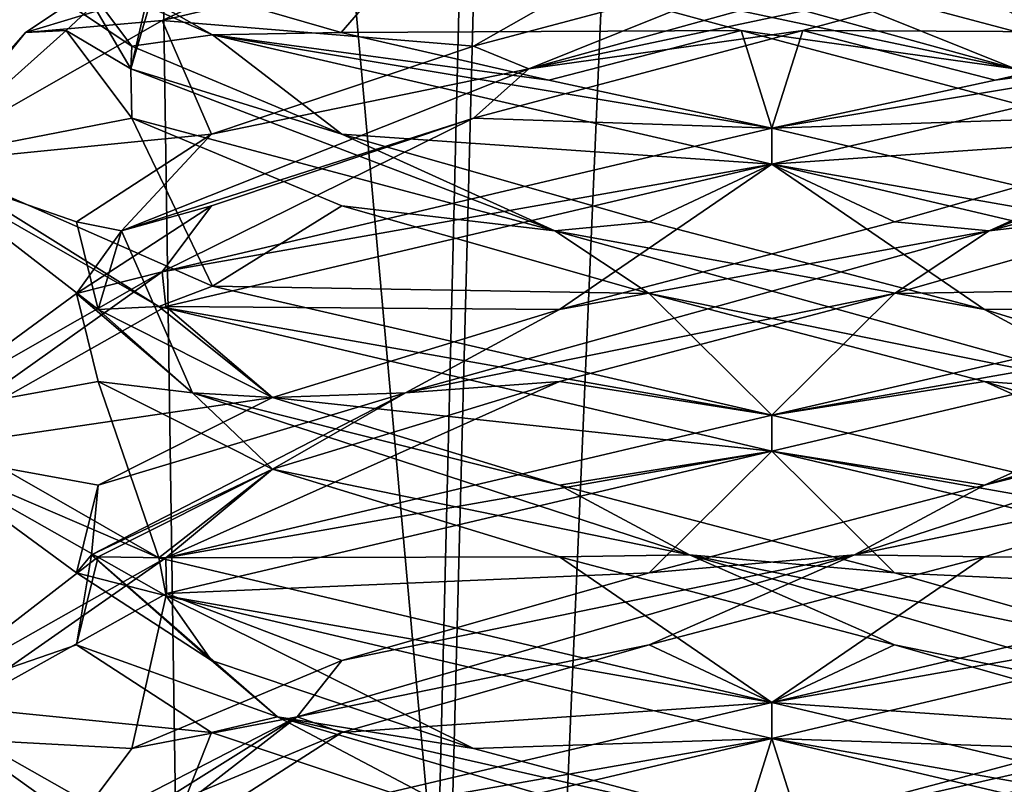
# Model space of a CAD drawing. Header units: millimetres. Extents: x -18.9 to 18.9, y -8.8 to 39.
# Tile 79 of 256: x -1.3 to 0.4, y 8.4 to 9.7. Entities that reach past the tile are written whole.
import ezdxf

# ---------------------------------------------------------------- set-up
doc = ezdxf.new("R2010")
doc.units = ezdxf.units.MM
doc.header["$LTSCALE"] = 41.718519
for name, color, linetype in [('15', 7, 'CONTINUOUS'), ('2014', 7, 'CONTINUOUS'), ('2023', 7, 'CONTINUOUS'), ('2024', 7, 'CONTINUOUS'), ('2025', 7, 'CONTINUOUS'), ('2035', 7, 'CONTINUOUS'), ('2036', 7, 'CONTINUOUS'), ('2037', 7, 'CONTINUOUS'), ('2047', 7, 'CONTINUOUS'), ('2048', 7, 'CONTINUOUS'), ('2049', 7, 'CONTINUOUS'), ('2050', 7, 'CONTINUOUS'), ('2068', 7, 'CONTINUOUS'), ('2069', 7, 'CONTINUOUS'), ('2070', 7, 'CONTINUOUS'), ('2071', 7, 'CONTINUOUS'), ('2169', 7, 'CONTINUOUS'), ('4', 7, 'CONTINUOUS')]:
    doc.layers.add(name, color=color, linetype=linetype)

msp = doc.modelspace()

# ---------------------------------------------------------------- linework, layer by layer
at = {"layer": '15', "color": 7, "linetype": 'Continuous'}
for points in [[(-5.0238, -3.5, 16.659), (0.4624, -3.5, 17.3939), (-2.2237, 26.4, 17.2571), (-5.0238, -3.5, 16.659)], [(0.4624, -3.5, 17.3939), (0.6996, 26.4, 17.3858), (-2.2237, 26.4, 17.2571), (0.4624, -3.5, 17.3939)]]:
    msp.add_3dface(points, dxfattribs=at)
at = {"layer": '2014', "color": 7, "linetype": 'Continuous'}
for points in [[(0, 9.9375, -11.8), (-0.746, 9.8343, -11.9987), (-1.0611, 9.6874, -12.2398), (0, 9.9375, -11.8)], [(-0.974, 9.6625, -14.4408), (-1.4787, 9.8838, -13.5517), (-1.2225, 9.8033, -14.1692), (-0.974, 9.6625, -14.4408)], [(-0.746, 9.8343, -11.9987), (-1.299, 9.6667, -12.55), (-1.0611, 9.6874, -12.2398), (-0.746, 9.8343, -11.9987)], [(-0.75, 9.6667, -14.599), (-0.974, 9.6625, -14.4408), (-1.2225, 9.8033, -14.1692), (-0.75, 9.6667, -14.599)], [(-1.0611, 9.6874, -12.2398), (-1.299, 9.6667, -12.55), (-1.5, 9.4373, -13.301), (-1.0611, 9.6874, -12.2398)], [(-1.5, 9.4373, -13.301), (-1.299, 9.6667, -12.55), (-1.4787, 9.4463, -13.5517), (-1.5, 9.4373, -13.301)], [(-0.3883, 9.5833, -14.7489), (-0.974, 9.6625, -14.4408), (-0.75, 9.6667, -14.599), (-0.3883, 9.5833, -14.7489)], [(0, 9.4375, -14.8), (-0.974, 9.6625, -14.4408), (0, 9.5, -14.8), (0, 9.4375, -14.8)], [(0, 9.5, -14.8), (-0.974, 9.6625, -14.4408), (-0.3883, 9.5833, -14.7489), (0, 9.5, -14.8)], [(0, 9.4375, -11.8), (0, 9.5, -11.8), (-1.0611, 9.2499, -12.2398), (0, 9.4375, -11.8)], [(-1.0672, 9.1895, -14.3541), (-1.5, 9.4373, -13.301), (-1.4787, 9.4463, -13.5517), (-1.0672, 9.1895, -14.3541)], [(-0.974, 9.225, -14.4408), (-1.0672, 9.1895, -14.3541), (-1.4787, 9.4463, -13.5517), (-0.974, 9.225, -14.4408)], [(-1.055, 9.1892, -12.2337), (0, 9.4375, -11.8), (-1.0611, 9.2499, -12.2398), (-1.055, 9.1892, -12.2337)], [(-1.5, 8.9382, -13.2966), (-1.055, 9.1892, -12.2337), (-1.0611, 9.2499, -12.2398), (-1.5, 8.9382, -13.2966)], [(-1.5, 8.9998, -13.301), (-1.5, 8.9382, -13.2966), (-1.0611, 9.2499, -12.2398), (-1.5, 8.9998, -13.301)], [(0, 9, -14.8), (-1.0672, 9.1895, -14.3541), (-0.974, 9.225, -14.4408), (0, 9, -14.8)], [(0, 8.9375, -14.8), (-1.0672, 9.1895, -14.3541), (0, 9, -14.8), (0, 8.9375, -14.8)], [(-1.0672, 8.752, -14.3541), (-1.5, 8.9382, -13.2966), (-1.5, 8.9998, -13.301), (-1.0672, 8.752, -14.3541)], [(0, 9, -11.8), (-1.055, 8.7517, -12.2337), (0, 8.9375, -11.8), (0, 9, -11.8)], [(-1.0544, 8.6856, -14.3669), (-1.5, 8.9382, -13.2966), (-1.0672, 8.752, -14.3541), (-1.0544, 8.6856, -14.3669)], [(0, 8.9375, -11.8), (-1.055, 8.7517, -12.2337), (-1.0536, 8.6896, -12.2323), (0, 8.9375, -11.8)], [(-1.055, 8.7517, -12.2337), (-1.5, 8.5007, -13.2966), (-1.4999, 8.4411, -13.283), (-1.055, 8.7517, -12.2337)], [(-1.0536, 8.6896, -12.2323), (-1.055, 8.7517, -12.2337), (-1.4999, 8.4411, -13.283), (-1.0536, 8.6896, -12.2323)], [(0, 8.5, -14.8), (-1.0544, 8.6856, -14.3669), (-1.0672, 8.752, -14.3541), (0, 8.5, -14.8)], [(0, 8.4375, -14.8), (-1.0544, 8.6856, -14.3669), (0, 8.5, -14.8), (0, 8.4375, -14.8)], [(-1.5, 8.5007, -13.2966), (-1.0544, 8.2481, -14.3669), (-1.0646, 8.1887, -14.3568), (-1.5, 8.5007, -13.2966)], [(-1.4999, 8.4411, -13.283), (-1.5, 8.5007, -13.2966), (-1.0646, 8.1887, -14.3568), (-1.4999, 8.4411, -13.283)], [(0, 8.4375, -11.8), (0, 8.5, -11.8), (-1.0536, 8.2521, -12.2323), (0, 8.4375, -11.8)], [(-1.0565, 8.1887, -12.2352), (0, 8.4375, -11.8), (-1.0536, 8.2521, -12.2323), (-1.0565, 8.1887, -12.2352)]]:
    msp.add_3dface(points, dxfattribs=at)
at = {"layer": '2023', "color": 7, "linetype": 'Continuous'}
for points in [[(0.7484, 9.3646, -12.3247), (0.2135, 9.2118, -12.0893), (0.9728, 9.2246, -12.1582), (0.7484, 9.3646, -12.3247)], [(0.2135, 9.2118, -12.0893), (0, 9, -11.8), (0.9728, 9.2246, -12.1582), (0.2135, 9.2118, -12.0893)], [(-0.3697, 9.059, -12.1275), (0, 9, -11.8), (0.2135, 9.2118, -12.0893), (-0.3697, 9.059, -12.1275)], [(-1.055, 8.7517, -12.2337), (0, 9, -11.8), (-0.3697, 9.059, -12.1275), (-1.055, 8.7517, -12.2337)], [(-0.8693, 8.9062, -12.4307), (-1.055, 8.7517, -12.2337), (-0.3697, 9.059, -12.1275), (-0.8693, 8.9062, -12.4307)], [(-1.1725, 8.7535, -12.9303), (-1.055, 8.7517, -12.2337), (-0.8693, 8.9062, -12.4307), (-1.1725, 8.7535, -12.9303)], [(-1.5, 8.5007, -13.2966), (-1.055, 8.7517, -12.2337), (-1.1725, 8.7535, -12.9303), (-1.5, 8.5007, -13.2966)], [(-1.2107, 8.6007, -13.5135), (-1.5, 8.5007, -13.2966), (-1.1725, 8.7535, -12.9303), (-1.2107, 8.6007, -13.5135)], [(-0.9753, 8.4479, -14.0484), (-1.5, 8.5007, -13.2966), (-1.2107, 8.6007, -13.5135), (-0.9753, 8.4479, -14.0484)], [(-1.0544, 8.2481, -14.3669), (-1.5, 8.5007, -13.2966), (-0.9753, 8.4479, -14.0484), (-1.0544, 8.2481, -14.3669)], [(-0.5196, 8.2951, -14.4142), (-1.0544, 8.2481, -14.3669), (-0.9753, 8.4479, -14.0484), (-0.5196, 8.2951, -14.4142)]]:
    msp.add_3dface(points, dxfattribs=at)
at = {"layer": '2024', "color": 7, "linetype": 'Continuous'}
for points in [[(0.3779, 9.3213, -12.1681), (1.1142, 9.5174, -12.7804), (1.1157, 9.6034, -12.8769), (0.3779, 9.3213, -12.1681)], [(0.3779, 9.3213, -12.1681), (1.1157, 9.6034, -12.8769), (0.7484, 9.4896, -12.3247), (0.3779, 9.3213, -12.1681)], [(0.7484, 9.3646, -12.3247), (1.1142, 9.5174, -12.7804), (0.3779, 9.3213, -12.1681), (0.7484, 9.3646, -12.3247)], [(0.2135, 9.3368, -12.0893), (0.3779, 9.3213, -12.1681), (0.7484, 9.4896, -12.3247), (0.2135, 9.3368, -12.0893)], [(0.2135, 9.2118, -12.0893), (0.7484, 9.3646, -12.3247), (0.3779, 9.3213, -12.1681), (0.2135, 9.2118, -12.0893)], [(-0.3697, 9.184, -12.1275), (0.3779, 9.3213, -12.1681), (0.2135, 9.3368, -12.0893), (-0.3697, 9.184, -12.1275)], [(-0.6378, 9.0393, -12.2914), (0.2135, 9.2118, -12.0893), (0.3779, 9.3213, -12.1681), (-0.6378, 9.0393, -12.2914)], [(-0.6378, 9.0393, -12.2914), (0.3779, 9.3213, -12.1681), (-0.3697, 9.184, -12.1275), (-0.6378, 9.0393, -12.2914)], [(-0.3697, 9.059, -12.1275), (0.2135, 9.2118, -12.0893), (-0.6378, 9.0393, -12.2914), (-0.3697, 9.059, -12.1275)], [(-0.8693, 9.0312, -12.4307), (-0.6378, 9.0393, -12.2914), (-0.3697, 9.184, -12.1275), (-0.8693, 9.0312, -12.4307)], [(-0.8693, 8.9062, -12.4307), (-0.3697, 9.059, -12.1275), (-0.6378, 9.0393, -12.2914), (-0.8693, 8.9062, -12.4307)], [(-1.1846, 8.7572, -13.1562), (-0.8693, 8.9062, -12.4307), (-0.6378, 9.0393, -12.2914), (-1.1846, 8.7572, -13.1562)], [(-1.1846, 8.7572, -13.1562), (-0.6378, 9.0393, -12.2914), (-1.1725, 8.8785, -12.9303), (-1.1846, 8.7572, -13.1562)], [(-1.1725, 8.8785, -12.9303), (-0.6378, 9.0393, -12.2914), (-0.8693, 9.0312, -12.4307), (-1.1725, 8.8785, -12.9303)], [(-1.1725, 8.7535, -12.9303), (-0.8693, 8.9062, -12.4307), (-1.1846, 8.7572, -13.1562), (-1.1725, 8.7535, -12.9303)], [(-1.2107, 8.7257, -13.5135), (-1.1846, 8.7572, -13.1562), (-1.1725, 8.8785, -12.9303), (-1.2107, 8.7257, -13.5135)], [(-1.2107, 8.6007, -13.5135), (-1.1725, 8.7535, -12.9303), (-1.1846, 8.7572, -13.1562), (-1.2107, 8.6007, -13.5135)], [(-0.8606, 8.4752, -14.1266), (-1.2107, 8.6007, -13.5135), (-1.1846, 8.7572, -13.1562), (-0.8606, 8.4752, -14.1266)], [(-0.9753, 8.5729, -14.0484), (-1.1846, 8.7572, -13.1562), (-1.2107, 8.7257, -13.5135), (-0.9753, 8.5729, -14.0484)], [(-0.8606, 8.4752, -14.1266), (-1.1846, 8.7572, -13.1562), (-0.9753, 8.5729, -14.0484), (-0.8606, 8.4752, -14.1266)], [(-0.9753, 8.4479, -14.0484), (-1.2107, 8.6007, -13.5135), (-0.8606, 8.4752, -14.1266), (-0.9753, 8.4479, -14.0484)], [(-0.5196, 8.4201, -14.4142), (-0.8606, 8.4752, -14.1266), (-0.9753, 8.5729, -14.0484), (-0.5196, 8.4201, -14.4142)], [(-0.5196, 8.2951, -14.4142), (-0.9753, 8.4479, -14.0484), (-0.8606, 8.4752, -14.1266), (-0.5196, 8.2951, -14.4142)], [(0.096, 8.1931, -14.4894), (-0.5196, 8.2951, -14.4142), (-0.8606, 8.4752, -14.1266), (0.096, 8.1931, -14.4894)], [(0.096, 8.1931, -14.4894), (-0.8606, 8.4752, -14.1266), (0.0536, 8.2674, -14.5282), (0.096, 8.1931, -14.4894)], [(0.0536, 8.2674, -14.5282), (-0.8606, 8.4752, -14.1266), (-0.5196, 8.4201, -14.4142), (0.0536, 8.2674, -14.5282)]]:
    msp.add_3dface(points, dxfattribs=at)
at = {"layer": '2025', "color": 7, "linetype": 'Continuous'}
for points in [[(0, 9.4375, -11.8), (0.7484, 9.4896, -12.3247), (0.9728, 9.6621, -12.1582), (0, 9.4375, -11.8)], [(0, 9.4375, -11.8), (0.2135, 9.3368, -12.0893), (0.7484, 9.4896, -12.3247), (0, 9.4375, -11.8)], [(0, 9.4375, -11.8), (-1.055, 9.1892, -12.2337), (-0.3697, 9.184, -12.1275), (0, 9.4375, -11.8)], [(0, 9.4375, -11.8), (-0.3697, 9.184, -12.1275), (0.2135, 9.3368, -12.0893), (0, 9.4375, -11.8)], [(-1.055, 9.1892, -12.2337), (-1.5, 8.9382, -13.2966), (-0.8693, 9.0312, -12.4307), (-1.055, 9.1892, -12.2337)], [(-1.055, 9.1892, -12.2337), (-0.8693, 9.0312, -12.4307), (-0.3697, 9.184, -12.1275), (-1.055, 9.1892, -12.2337)], [(-1.5, 8.9382, -13.2966), (-1.1725, 8.8785, -12.9303), (-0.8693, 9.0312, -12.4307), (-1.5, 8.9382, -13.2966)], [(-1.5, 8.9382, -13.2966), (-1.0544, 8.6856, -14.3669), (-1.2107, 8.7257, -13.5135), (-1.5, 8.9382, -13.2966)], [(-1.5, 8.9382, -13.2966), (-1.2107, 8.7257, -13.5135), (-1.1725, 8.8785, -12.9303), (-1.5, 8.9382, -13.2966)], [(-1.0544, 8.6856, -14.3669), (-0.9753, 8.5729, -14.0484), (-1.2107, 8.7257, -13.5135), (-1.0544, 8.6856, -14.3669)], [(-1.0544, 8.6856, -14.3669), (0, 8.4375, -14.8), (-0.5196, 8.4201, -14.4142), (-1.0544, 8.6856, -14.3669)], [(-1.0544, 8.6856, -14.3669), (-0.5196, 8.4201, -14.4142), (-0.9753, 8.5729, -14.0484), (-1.0544, 8.6856, -14.3669)], [(0, 8.4375, -14.8), (0.0536, 8.2674, -14.5282), (-0.5196, 8.4201, -14.4142), (0, 8.4375, -14.8)], [(0.0536, 8.2674, -14.5282), (0, 8.4375, -14.8), (1.0658, 8.1859, -14.3555), (0.0536, 8.2674, -14.5282)]]:
    msp.add_3dface(points, dxfattribs=at)
at = {"layer": '2035', "color": 7, "linetype": 'Continuous'}
for points in [[(0.6147, 9.8229, -12.2353), (0.0536, 9.6701, -12.0718), (0.75, 9.6667, -12.001), (0.6147, 9.8229, -12.2353)], [(-0.5196, 9.5174, -12.1858), (0, 9.5, -11.8), (0.0536, 9.6701, -12.0718), (-0.5196, 9.5174, -12.1858)], [(0.0536, 9.6701, -12.0718), (0, 9.5, -11.8), (0.3883, 9.5833, -11.8511), (0.0536, 9.6701, -12.0718)], [(0.75, 9.6667, -12.001), (0.0536, 9.6701, -12.0718), (0.3883, 9.5833, -11.8511), (0.75, 9.6667, -12.001)], [(-1.0611, 9.2499, -12.2398), (0, 9.5, -11.8), (-0.5196, 9.5174, -12.1858), (-1.0611, 9.2499, -12.2398)], [(-0.9753, 9.3646, -12.5516), (-1.0611, 9.2499, -12.2398), (-0.5196, 9.5174, -12.1858), (-0.9753, 9.3646, -12.5516)], [(-1.2107, 9.2118, -13.0865), (-1.0611, 9.2499, -12.2398), (-0.9753, 9.3646, -12.5516), (-1.2107, 9.2118, -13.0865)], [(-1.5, 8.9998, -13.301), (-1.0611, 9.2499, -12.2398), (-1.2107, 9.2118, -13.0865), (-1.5, 8.9998, -13.301)], [(-1.1725, 9.059, -13.6697), (-1.5, 8.9998, -13.301), (-1.2107, 9.2118, -13.0865), (-1.1725, 9.059, -13.6697)], [(-1.0672, 8.752, -14.3541), (-1.5, 8.9998, -13.301), (-1.1725, 9.059, -13.6697), (-1.0672, 8.752, -14.3541)], [(-0.8693, 8.9062, -14.1693), (-1.0672, 8.752, -14.3541), (-1.1725, 9.059, -13.6697), (-0.8693, 8.9062, -14.1693)], [(-0.3697, 8.7535, -14.4725), (-1.0672, 8.752, -14.3541), (-0.8693, 8.9062, -14.1693), (-0.3697, 8.7535, -14.4725)], [(0, 8.5, -14.8), (-1.0672, 8.752, -14.3541), (-0.3697, 8.7535, -14.4725), (0, 8.5, -14.8)], [(0.2135, 8.6007, -14.5107), (0, 8.5, -14.8), (-0.3697, 8.7535, -14.4725), (0.2135, 8.6007, -14.5107)], [(0.7484, 8.4479, -14.2753), (0, 8.5, -14.8), (0.2135, 8.6007, -14.5107), (0.7484, 8.4479, -14.2753)], [(0, 8.5, -14.8), (0.7484, 8.4479, -14.2753), (1.0657, 8.2485, -14.3556), (0, 8.5, -14.8)]]:
    msp.add_3dface(points, dxfattribs=at)
at = {"layer": '2036', "color": 7, "linetype": 'Continuous'}
for points in [[(-0.4231, 9.6034, -12.1843), (0.6147, 9.8229, -12.2353), (0.5966, 9.8854, -12.2666), (-0.4231, 9.6034, -12.1843)], [(-0.4231, 9.6034, -12.1843), (0.5966, 9.8854, -12.2666), (0.0536, 9.7951, -12.0718), (-0.4231, 9.6034, -12.1843)], [(0.0536, 9.6701, -12.0718), (0.6147, 9.8229, -12.2353), (-0.4231, 9.6034, -12.1843), (0.0536, 9.6701, -12.0718)], [(-0.5196, 9.6424, -12.1858), (-0.4231, 9.6034, -12.1843), (0.0536, 9.7951, -12.0718), (-0.5196, 9.6424, -12.1858)], [(-0.5196, 9.5174, -12.1858), (0.0536, 9.6701, -12.0718), (-0.4231, 9.6034, -12.1843), (-0.5196, 9.5174, -12.1858)], [(-0.9753, 9.4896, -12.5516), (-0.4231, 9.6034, -12.1843), (-0.5196, 9.6424, -12.1858), (-0.9753, 9.4896, -12.5516)], [(-1.1319, 9.3213, -12.9221), (-0.5196, 9.5174, -12.1858), (-0.4231, 9.6034, -12.1843), (-1.1319, 9.3213, -12.9221)], [(-1.1319, 9.3213, -12.9221), (-0.4231, 9.6034, -12.1843), (-0.9753, 9.4896, -12.5516), (-1.1319, 9.3213, -12.9221)], [(-0.9753, 9.3646, -12.5516), (-0.5196, 9.5174, -12.1858), (-1.1319, 9.3213, -12.9221), (-0.9753, 9.3646, -12.5516)], [(-1.2107, 9.3368, -13.0865), (-1.1319, 9.3213, -12.9221), (-0.9753, 9.4896, -12.5516), (-1.2107, 9.3368, -13.0865)], [(-1.2107, 9.2118, -13.0865), (-0.9753, 9.3646, -12.5516), (-1.1319, 9.3213, -12.9221), (-1.2107, 9.2118, -13.0865)], [(-1.1725, 9.184, -13.6697), (-1.1319, 9.3213, -12.9221), (-1.2107, 9.3368, -13.0865), (-1.1725, 9.184, -13.6697)], [(-1.0086, 9.0393, -13.9378), (-1.2107, 9.2118, -13.0865), (-1.1319, 9.3213, -12.9221), (-1.0086, 9.0393, -13.9378)], [(-1.0086, 9.0393, -13.9378), (-1.1319, 9.3213, -12.9221), (-1.1725, 9.184, -13.6697), (-1.0086, 9.0393, -13.9378)], [(-1.1725, 9.059, -13.6697), (-1.2107, 9.2118, -13.0865), (-1.0086, 9.0393, -13.9378), (-1.1725, 9.059, -13.6697)], [(-0.8693, 9.0312, -14.1693), (-1.0086, 9.0393, -13.9378), (-1.1725, 9.184, -13.6697), (-0.8693, 9.0312, -14.1693)], [(-0.8693, 8.9062, -14.1693), (-1.1725, 9.059, -13.6697), (-1.0086, 9.0393, -13.9378), (-0.8693, 8.9062, -14.1693)], [(-0.1438, 8.7572, -14.4846), (-0.8693, 8.9062, -14.1693), (-1.0086, 9.0393, -13.9378), (-0.1438, 8.7572, -14.4846)], [(-0.1438, 8.7572, -14.4846), (-1.0086, 9.0393, -13.9378), (-0.3697, 8.8785, -14.4725), (-0.1438, 8.7572, -14.4846)], [(-0.3697, 8.8785, -14.4725), (-1.0086, 9.0393, -13.9378), (-0.8693, 9.0312, -14.1693), (-0.3697, 8.8785, -14.4725)], [(-0.3697, 8.7535, -14.4725), (-0.8693, 8.9062, -14.1693), (-0.1438, 8.7572, -14.4846), (-0.3697, 8.7535, -14.4725)], [(0.2135, 8.7257, -14.5107), (-0.1438, 8.7572, -14.4846), (-0.3697, 8.8785, -14.4725), (0.2135, 8.7257, -14.5107)], [(0.2135, 8.6007, -14.5107), (-0.3697, 8.7535, -14.4725), (-0.1438, 8.7572, -14.4846), (0.2135, 8.6007, -14.5107)], [(0.8266, 8.4752, -14.1606), (0.2135, 8.6007, -14.5107), (-0.1438, 8.7572, -14.4846), (0.8266, 8.4752, -14.1606)], [(0.8266, 8.4752, -14.1606), (-0.1438, 8.7572, -14.4846), (0.7484, 8.5729, -14.2753), (0.8266, 8.4752, -14.1606)], [(0.7484, 8.5729, -14.2753), (-0.1438, 8.7572, -14.4846), (0.2135, 8.7257, -14.5107), (0.7484, 8.5729, -14.2753)], [(0.7484, 8.4479, -14.2753), (0.2135, 8.6007, -14.5107), (0.8266, 8.4752, -14.1606), (0.7484, 8.4479, -14.2753)]]:
    msp.add_3dface(points, dxfattribs=at)
at = {"layer": '2037', "color": 7, "linetype": 'Continuous'}
for points in [[(0, 9.9375, -11.8), (-1.0611, 9.6874, -12.2398), (-0.5196, 9.6424, -12.1858), (0, 9.9375, -11.8)], [(0, 9.9375, -11.8), (-0.5196, 9.6424, -12.1858), (0.0536, 9.7951, -12.0718), (0, 9.9375, -11.8)], [(-1.0611, 9.6874, -12.2398), (-1.5, 9.4373, -13.301), (-0.9753, 9.4896, -12.5516), (-1.0611, 9.6874, -12.2398)], [(-1.0611, 9.6874, -12.2398), (-0.9753, 9.4896, -12.5516), (-0.5196, 9.6424, -12.1858), (-1.0611, 9.6874, -12.2398)], [(-1.5, 9.4373, -13.301), (-1.2107, 9.3368, -13.0865), (-0.9753, 9.4896, -12.5516), (-1.5, 9.4373, -13.301)], [(-1.5, 9.4373, -13.301), (-1.0672, 9.1895, -14.3541), (-1.1725, 9.184, -13.6697), (-1.5, 9.4373, -13.301)], [(-1.5, 9.4373, -13.301), (-1.1725, 9.184, -13.6697), (-1.2107, 9.3368, -13.0865), (-1.5, 9.4373, -13.301)], [(-1.0672, 9.1895, -14.3541), (-0.8693, 9.0312, -14.1693), (-1.1725, 9.184, -13.6697), (-1.0672, 9.1895, -14.3541)], [(-1.0672, 9.1895, -14.3541), (0, 8.9375, -14.8), (-0.8693, 9.0312, -14.1693), (-1.0672, 9.1895, -14.3541)], [(0, 8.9375, -14.8), (-0.3697, 8.8785, -14.4725), (-0.8693, 9.0312, -14.1693), (0, 8.9375, -14.8)], [(0, 8.9375, -14.8), (0.2135, 8.7257, -14.5107), (-0.3697, 8.8785, -14.4725), (0, 8.9375, -14.8)], [(0.2135, 8.7257, -14.5107), (0, 8.9375, -14.8), (1.0657, 8.686, -14.3556), (0.2135, 8.7257, -14.5107)], [(0.7484, 8.5729, -14.2753), (0.2135, 8.7257, -14.5107), (1.0657, 8.686, -14.3556), (0.7484, 8.5729, -14.2753)]]:
    msp.add_3dface(points, dxfattribs=at)
at = {"layer": '2047', "color": 7, "linetype": 'Continuous'}
for points in [[(-1.2282, 9.6701, -13.2464), (-1.299, 9.6667, -12.55), (-1.0647, 9.8229, -12.6853), (-1.2282, 9.6701, -13.2464)], [(-1.4787, 9.4463, -13.5517), (-1.299, 9.6667, -12.55), (-1.2282, 9.6701, -13.2464), (-1.4787, 9.4463, -13.5517)], [(-1.1142, 9.5174, -13.8196), (-1.4787, 9.4463, -13.5517), (-1.2282, 9.6701, -13.2464), (-1.1142, 9.5174, -13.8196)], [(-0.974, 9.225, -14.4408), (-1.4787, 9.4463, -13.5517), (-1.1142, 9.5174, -13.8196), (-0.974, 9.225, -14.4408)], [(-0.7484, 9.3646, -14.2753), (-0.974, 9.225, -14.4408), (-1.1142, 9.5174, -13.8196), (-0.7484, 9.3646, -14.2753)], [(-0.2135, 9.2118, -14.5107), (-0.974, 9.225, -14.4408), (-0.7484, 9.3646, -14.2753), (-0.2135, 9.2118, -14.5107)], [(0, 9, -14.8), (-0.974, 9.225, -14.4408), (-0.2135, 9.2118, -14.5107), (0, 9, -14.8)], [(0.3697, 9.059, -14.4725), (0, 9, -14.8), (-0.2135, 9.2118, -14.5107), (0.3697, 9.059, -14.4725)], [(0, 9, -14.8), (0.3697, 9.059, -14.4725), (1.0575, 8.7509, -14.3638), (0, 9, -14.8)], [(0.3697, 9.059, -14.4725), (0.8693, 8.9062, -14.1693), (1.0575, 8.7509, -14.3638), (0.3697, 9.059, -14.4725)]]:
    msp.add_3dface(points, dxfattribs=at)
at = {"layer": '2048', "color": 7, "linetype": 'Continuous'}
for points in [[(-1.1157, 9.6034, -13.7231), (-1.0334, 9.8854, -12.7034), (-1.2282, 9.7951, -13.2464), (-1.1157, 9.6034, -13.7231)], [(-1.1157, 9.6034, -13.7231), (-1.0647, 9.8229, -12.6853), (-1.0334, 9.8854, -12.7034), (-1.1157, 9.6034, -13.7231)], [(-1.2282, 9.6701, -13.2464), (-1.0647, 9.8229, -12.6853), (-1.1157, 9.6034, -13.7231), (-1.2282, 9.6701, -13.2464)], [(-1.1142, 9.6424, -13.8196), (-1.1157, 9.6034, -13.7231), (-1.2282, 9.7951, -13.2464), (-1.1142, 9.6424, -13.8196)], [(-1.1142, 9.5174, -13.8196), (-1.2282, 9.6701, -13.2464), (-1.1157, 9.6034, -13.7231), (-1.1142, 9.5174, -13.8196)], [(-0.7484, 9.4896, -14.2753), (-1.1157, 9.6034, -13.7231), (-1.1142, 9.6424, -13.8196), (-0.7484, 9.4896, -14.2753)], [(-0.3779, 9.3213, -14.4319), (-1.1142, 9.5174, -13.8196), (-1.1157, 9.6034, -13.7231), (-0.3779, 9.3213, -14.4319)], [(-0.3779, 9.3213, -14.4319), (-1.1157, 9.6034, -13.7231), (-0.7484, 9.4896, -14.2753), (-0.3779, 9.3213, -14.4319)], [(-0.7484, 9.3646, -14.2753), (-1.1142, 9.5174, -13.8196), (-0.3779, 9.3213, -14.4319), (-0.7484, 9.3646, -14.2753)], [(-0.2135, 9.3368, -14.5107), (-0.3779, 9.3213, -14.4319), (-0.7484, 9.4896, -14.2753), (-0.2135, 9.3368, -14.5107)], [(-0.2135, 9.2118, -14.5107), (-0.7484, 9.3646, -14.2753), (-0.3779, 9.3213, -14.4319), (-0.2135, 9.2118, -14.5107)], [(0.3697, 9.184, -14.4725), (-0.3779, 9.3213, -14.4319), (-0.2135, 9.3368, -14.5107), (0.3697, 9.184, -14.4725)], [(0.6378, 9.0393, -14.3086), (-0.2135, 9.2118, -14.5107), (-0.3779, 9.3213, -14.4319), (0.6378, 9.0393, -14.3086)], [(0.6378, 9.0393, -14.3086), (-0.3779, 9.3213, -14.4319), (0.3697, 9.184, -14.4725), (0.6378, 9.0393, -14.3086)], [(0.3697, 9.059, -14.4725), (-0.2135, 9.2118, -14.5107), (0.6378, 9.0393, -14.3086), (0.3697, 9.059, -14.4725)], [(0.8693, 9.0312, -14.1693), (0.6378, 9.0393, -14.3086), (0.3697, 9.184, -14.4725), (0.8693, 9.0312, -14.1693)], [(0.8693, 8.9062, -14.1693), (0.3697, 9.059, -14.4725), (0.6378, 9.0393, -14.3086), (0.8693, 8.9062, -14.1693)], [(-0.096, 8.1931, -12.1106), (0.5196, 8.2951, -12.1858), (0.8606, 8.4752, -12.4734), (-0.096, 8.1931, -12.1106)], [(-0.096, 8.1931, -12.1106), (0.8606, 8.4752, -12.4734), (-0.0536, 8.2674, -12.0718), (-0.096, 8.1931, -12.1106)], [(-0.0536, 8.2674, -12.0718), (0.8606, 8.4752, -12.4734), (0.5196, 8.4201, -12.1858), (-0.0536, 8.2674, -12.0718)]]:
    msp.add_3dface(points, dxfattribs=at)
at = {"layer": '2049', "color": 7, "linetype": 'Continuous'}
for points in [[(-1.4787, 9.8838, -13.5517), (-0.974, 9.6625, -14.4408), (-1.1142, 9.6424, -13.8196), (-1.4787, 9.8838, -13.5517)], [(-1.4787, 9.8838, -13.5517), (-1.1142, 9.6424, -13.8196), (-1.2282, 9.7951, -13.2464), (-1.4787, 9.8838, -13.5517)], [(-0.974, 9.6625, -14.4408), (-0.7484, 9.4896, -14.2753), (-1.1142, 9.6424, -13.8196), (-0.974, 9.6625, -14.4408)], [(-0.974, 9.6625, -14.4408), (0, 9.4375, -14.8), (-0.7484, 9.4896, -14.2753), (-0.974, 9.6625, -14.4408)], [(0, 9.4375, -14.8), (-0.2135, 9.3368, -14.5107), (-0.7484, 9.4896, -14.2753), (0, 9.4375, -14.8)], [(0, 9.4375, -14.8), (0.3697, 9.184, -14.4725), (-0.2135, 9.3368, -14.5107), (0, 9.4375, -14.8)], [(0.3697, 9.184, -14.4725), (0, 9.4375, -14.8), (1.0575, 9.1884, -14.3638), (0.3697, 9.184, -14.4725)], [(0.8693, 9.0312, -14.1693), (0.3697, 9.184, -14.4725), (1.0575, 9.1884, -14.3638), (0.8693, 9.0312, -14.1693)], [(0, 8.4375, -11.8), (0.5196, 8.4201, -12.1858), (1.0649, 8.6888, -12.2436), (0, 8.4375, -11.8)], [(0, 8.4375, -11.8), (-1.0565, 8.1887, -12.2352), (-0.0536, 8.2674, -12.0718), (0, 8.4375, -11.8)], [(0, 8.4375, -11.8), (-0.0536, 8.2674, -12.0718), (0.5196, 8.4201, -12.1858), (0, 8.4375, -11.8)]]:
    msp.add_3dface(points, dxfattribs=at)
at = {"layer": '2050', "color": 7, "linetype": 'Continuous'}
msp.add_3dface([(-1.299, 9.6667, -12.55), (-0.746, 9.8343, -11.9987), (-1.0647, 9.8229, -12.6853), (-1.299, 9.6667, -12.55)], dxfattribs=at)
at = {"layer": '2068', "color": 7, "linetype": 'Continuous'}
for points in [[(-0.0536, 9.6701, -14.5282), (-0.75, 9.6667, -14.599), (-0.6147, 9.8229, -14.3647), (-0.0536, 9.6701, -14.5282)], [(-0.3883, 9.5833, -14.7489), (-0.75, 9.6667, -14.599), (-0.0536, 9.6701, -14.5282), (-0.3883, 9.5833, -14.7489)], [(0, 9.5, -14.8), (-0.3883, 9.5833, -14.7489), (-0.0536, 9.6701, -14.5282), (0, 9.5, -14.8)], [(0.5196, 9.5174, -14.4142), (0, 9.5, -14.8), (-0.0536, 9.6701, -14.5282), (0.5196, 9.5174, -14.4142)], [(0, 9.5, -14.8), (0.5196, 9.5174, -14.4142), (1.0518, 9.2527, -14.3695), (0, 9.5, -14.8)], [(0.8693, 8.9062, -12.4307), (0.3697, 8.7535, -12.1275), (1.0592, 8.7496, -12.2379), (0.8693, 8.9062, -12.4307)], [(-0.2135, 8.6007, -12.0893), (0, 8.5, -11.8), (0.3697, 8.7535, -12.1275), (-0.2135, 8.6007, -12.0893)], [(0.3697, 8.7535, -12.1275), (0, 8.5, -11.8), (1.0592, 8.7496, -12.2379), (0.3697, 8.7535, -12.1275)], [(-0.7484, 8.4479, -12.3247), (0, 8.5, -11.8), (-0.2135, 8.6007, -12.0893), (-0.7484, 8.4479, -12.3247)], [(-1.0536, 8.2521, -12.2323), (0, 8.5, -11.8), (-0.7484, 8.4479, -12.3247), (-1.0536, 8.2521, -12.2323)], [(-1.1142, 8.2951, -12.7804), (-1.0536, 8.2521, -12.2323), (-0.7484, 8.4479, -12.3247), (-1.1142, 8.2951, -12.7804)]]:
    msp.add_3dface(points, dxfattribs=at)
at = {"layer": '2069', "color": 7, "linetype": 'Continuous'}
for points in [[(0.4231, 9.6034, -14.4157), (-0.6147, 9.8229, -14.3647), (-0.5966, 9.8854, -14.3334), (0.4231, 9.6034, -14.4157)], [(0.4231, 9.6034, -14.4157), (-0.5966, 9.8854, -14.3334), (-0.0536, 9.7951, -14.5282), (0.4231, 9.6034, -14.4157)], [(-0.0536, 9.6701, -14.5282), (-0.6147, 9.8229, -14.3647), (0.4231, 9.6034, -14.4157), (-0.0536, 9.6701, -14.5282)], [(0.5196, 9.6424, -14.4142), (0.4231, 9.6034, -14.4157), (-0.0536, 9.7951, -14.5282), (0.5196, 9.6424, -14.4142)], [(0.5196, 9.5174, -14.4142), (-0.0536, 9.6701, -14.5282), (0.4231, 9.6034, -14.4157), (0.5196, 9.5174, -14.4142)], [(0.1438, 8.7572, -12.1154), (0.8693, 8.9062, -12.4307), (1.0086, 9.0393, -12.6622), (0.1438, 8.7572, -12.1154)], [(0.1438, 8.7572, -12.1154), (1.0086, 9.0393, -12.6622), (0.3697, 8.8785, -12.1275), (0.1438, 8.7572, -12.1154)], [(0.3697, 8.8785, -12.1275), (1.0086, 9.0393, -12.6622), (0.8693, 9.0312, -12.4307), (0.3697, 8.8785, -12.1275)], [(0.3697, 8.7535, -12.1275), (0.8693, 8.9062, -12.4307), (0.1438, 8.7572, -12.1154), (0.3697, 8.7535, -12.1275)], [(-0.2135, 8.7257, -12.0893), (0.1438, 8.7572, -12.1154), (0.3697, 8.8785, -12.1275), (-0.2135, 8.7257, -12.0893)], [(-0.8266, 8.4752, -12.4394), (-0.2135, 8.6007, -12.0893), (0.1438, 8.7572, -12.1154), (-0.8266, 8.4752, -12.4394)], [(-0.8266, 8.4752, -12.4394), (0.1438, 8.7572, -12.1154), (-0.7484, 8.5729, -12.3247), (-0.8266, 8.4752, -12.4394)], [(-0.7484, 8.5729, -12.3247), (0.1438, 8.7572, -12.1154), (-0.2135, 8.7257, -12.0893), (-0.7484, 8.5729, -12.3247)], [(-0.2135, 8.6007, -12.0893), (0.3697, 8.7535, -12.1275), (0.1438, 8.7572, -12.1154), (-0.2135, 8.6007, -12.0893)], [(-0.7484, 8.4479, -12.3247), (-0.2135, 8.6007, -12.0893), (-0.8266, 8.4752, -12.4394), (-0.7484, 8.4479, -12.3247)], [(-1.1142, 8.4201, -12.7804), (-0.8266, 8.4752, -12.4394), (-0.7484, 8.5729, -12.3247), (-1.1142, 8.4201, -12.7804)], [(-1.1894, 8.1931, -13.396), (-0.8266, 8.4752, -12.4394), (-1.2282, 8.2674, -13.3536), (-1.1894, 8.1931, -13.396)], [(-1.2282, 8.2674, -13.3536), (-0.8266, 8.4752, -12.4394), (-1.1142, 8.4201, -12.7804), (-1.2282, 8.2674, -13.3536)], [(-1.1894, 8.1931, -13.396), (-1.1142, 8.2951, -12.7804), (-0.8266, 8.4752, -12.4394), (-1.1894, 8.1931, -13.396)], [(-1.1142, 8.2951, -12.7804), (-0.7484, 8.4479, -12.3247), (-0.8266, 8.4752, -12.4394), (-1.1142, 8.2951, -12.7804)]]:
    msp.add_3dface(points, dxfattribs=at)
at = {"layer": '2070', "color": 7, "linetype": 'Continuous'}
for points in [[(0, 9.9375, -14.8), (0.5196, 9.6424, -14.4142), (-0.0536, 9.7951, -14.5282), (0, 9.9375, -14.8)], [(0.5196, 9.6424, -14.4142), (0, 9.9375, -14.8), (1.0518, 9.6902, -14.3695), (0.5196, 9.6424, -14.4142)], [(0, 8.9375, -11.8), (0.3697, 8.8785, -12.1275), (1.0592, 9.1871, -12.2379), (0, 8.9375, -11.8)], [(0.3697, 8.8785, -12.1275), (0.8693, 9.0312, -12.4307), (1.0592, 9.1871, -12.2379), (0.3697, 8.8785, -12.1275)], [(0, 8.9375, -11.8), (-1.0536, 8.6896, -12.2323), (-0.2135, 8.7257, -12.0893), (0, 8.9375, -11.8)], [(0, 8.9375, -11.8), (-0.2135, 8.7257, -12.0893), (0.3697, 8.8785, -12.1275), (0, 8.9375, -11.8)], [(-1.0536, 8.6896, -12.2323), (-0.7484, 8.5729, -12.3247), (-0.2135, 8.7257, -12.0893), (-1.0536, 8.6896, -12.2323)], [(-1.0536, 8.6896, -12.2323), (-1.4999, 8.4411, -13.283), (-1.1142, 8.4201, -12.7804), (-1.0536, 8.6896, -12.2323)], [(-1.0536, 8.6896, -12.2323), (-1.1142, 8.4201, -12.7804), (-0.7484, 8.5729, -12.3247), (-1.0536, 8.6896, -12.2323)], [(-1.4999, 8.4411, -13.283), (-1.0646, 8.1887, -14.3568), (-1.2282, 8.2674, -13.3536), (-1.4999, 8.4411, -13.283)], [(-1.4999, 8.4411, -13.283), (-1.2282, 8.2674, -13.3536), (-1.1142, 8.4201, -12.7804), (-1.4999, 8.4411, -13.283)]]:
    msp.add_3dface(points, dxfattribs=at)
at = {"layer": '2071', "color": 7, "linetype": 'Continuous'}
msp.add_3dface([(-0.75, 9.6667, -14.599), (-1.2225, 9.8033, -14.1692), (-0.6147, 9.8229, -14.3647), (-0.75, 9.6667, -14.599)], dxfattribs=at)
at = {"layer": '2169', "color": 7, "linetype": 'Continuous'}
for points in [[(0.9728, 9.6621, -12.1582), (0.75, 9.6667, -12.001), (0.3883, 9.5833, -11.8511), (0.9728, 9.6621, -12.1582)], [(0, 9.5, -11.8), (0, 9.4375, -11.8), (0.9728, 9.6621, -12.1582), (0, 9.5, -11.8)], [(0, 9.5, -11.8), (0.9728, 9.6621, -12.1582), (0.3883, 9.5833, -11.8511), (0, 9.5, -11.8)], [(0, 9.4375, -14.8), (0, 9.5, -14.8), (1.0518, 9.2527, -14.3695), (0, 9.4375, -14.8)], [(1.0575, 9.1884, -14.3638), (0, 9.4375, -14.8), (1.0518, 9.2527, -14.3695), (1.0575, 9.1884, -14.3638)], [(0.9728, 9.2246, -12.1582), (0, 9, -11.8), (1.0592, 9.1871, -12.2379), (0.9728, 9.2246, -12.1582)], [(0, 9, -11.8), (0, 8.9375, -11.8), (1.0592, 9.1871, -12.2379), (0, 9, -11.8)], [(0, 8.9375, -14.8), (0, 9, -14.8), (1.0575, 8.7509, -14.3638), (0, 8.9375, -14.8)], [(1.0657, 8.686, -14.3556), (0, 8.9375, -14.8), (1.0575, 8.7509, -14.3638), (1.0657, 8.686, -14.3556)], [(0, 8.5, -11.8), (1.0649, 8.6888, -12.2436), (1.0592, 8.7496, -12.2379), (0, 8.5, -11.8)], [(0, 8.5, -11.8), (0, 8.4375, -11.8), (1.0649, 8.6888, -12.2436), (0, 8.5, -11.8)], [(0, 8.4375, -14.8), (0, 8.5, -14.8), (1.0657, 8.2485, -14.3556), (0, 8.4375, -14.8)], [(1.0658, 8.1859, -14.3555), (0, 8.4375, -14.8), (1.0657, 8.2485, -14.3556), (1.0658, 8.1859, -14.3555)]]:
    msp.add_3dface(points, dxfattribs=at)
at = {"layer": '4', "color": 7, "linetype": 'Continuous'}
for points in [[(-2.2698, -3.5, -11.5768), (-1.3962, 32.4, -10.8154), (-0.8623, -3.5, -10.5837), (-2.2698, -3.5, -11.5768)], [(-1.3962, 32.4, -10.8154), (0, 32.4, -10.45), (-0.8623, -3.5, -10.5837), (-1.3962, 32.4, -10.8154)], [(0, 32.4, -10.45), (0, 29.7897, -10.45), (-0.8623, -3.5, -10.5837), (0, 32.4, -10.45)], [(0, 29.7897, -10.45), (0.5552, 29.6513, -10.5046), (-0.8623, -3.5, -10.5837), (0, 29.7897, -10.45)], [(-0.8623, -3.5, -10.5837), (0.5552, 29.6513, -10.5046), (0.8623, -3.5, -10.5837), (-0.8623, -3.5, -10.5837)]]:
    msp.add_3dface(points, dxfattribs=at)

doc.saveas('drawing.dxf')
